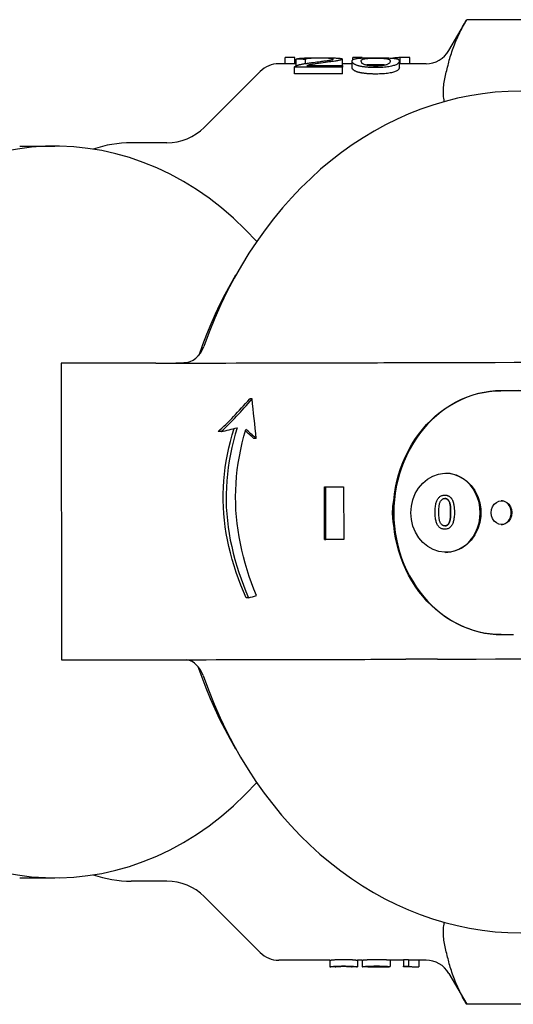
# Model space of a CAD drawing. Header units: millimetres. Extents: x 213 to 547, y 65 to 502.
# Tile 13 of 21: x 312 to 349, y 428 to 502. Entities that reach past the tile are written whole.
import ezdxf

# ---------------------------------------------------------------- set-up
doc = ezdxf.new("R2010")
doc.units = ezdxf.units.MM
doc.layers.add('Detail', color=2, linetype='Continuous')

msp = doc.modelspace()

# ---------------------------------------------------------------- linework, layer by layer
at = {"layer": 'Detail'}
for p, q in [((344.066, 500.056), (345.418, 502.398)), ((357.847, 502.398), (345.418, 502.398)), ((332.495, 499.056), (331.174, 499.056)), ((332.392, 499.524), (331.663, 499.524)), ((331.663, 499.056), (331.663, 499.524)), ((332.392, 499.056), (332.392, 499.524)), ((332.495, 499.353), (332.392, 499.353)), ((332.495, 498.905), (332.495, 499.397)), ((333.191, 499.075), (333.191, 499.39)), ((333.308, 498.918), (336.004, 498.918)), ((335.995, 498.918), (335.995, 499.403)), ((336.729, 499.056), (335.995, 499.056)), ((336.004, 498.918), (336.004, 498.786)), ((336.729, 498.76), (336.729, 499.256)), ((337.482, 499.524), (336.786, 499.524)), ((336.786, 499.367), (336.786, 499.524)), ((337.482, 499.494), (337.482, 499.524)), ((340.313, 498.76), (340.313, 499.256)), ((342.334, 499.056), (340.313, 499.056)), ((341.12, 499.524), (340.374, 499.524)), ((340.374, 499.056), (340.374, 499.524)), ((341.12, 499.056), (341.12, 499.524)), ((325.517, 494.227), (329.759, 498.47)), ((332.369, 498.306), (332.369, 498.795)), ((336.004, 498.786), (332.369, 498.786)), ((332.369, 498.297), (332.369, 498.786)), ((336.004, 498.297), (332.369, 498.297)), ((336.004, 498.297), (336.004, 498.786)), ((322.688, 493.056), (319.988, 493.056)), ((311.525, 492.806), (314.191, 492.806)), ((314.657, 476.352), (323.358, 476.382)), ((314.657, 476.352), (314.7, 453.852)), ((321.844, 476.352), (314.657, 476.352)), ((323.358, 476.382), (323.98, 476.384)), ((329.148, 473.631), (328.965, 473.631)), ((326.8, 471.15), (326.563, 471.15)), ((329.46, 470.642), (329.281, 470.642)), ((334.634, 462.972), (334.626, 466.972)), ((334.626, 466.972), (334.732, 466.972)), ((334.732, 466.972), (336.09, 466.976)), ((334.74, 462.972), (334.732, 466.972)), ((335.982, 466.976), (336.09, 466.976)), ((336.09, 466.976), (336.097, 462.976)), ((343.753, 466.339), (343.753, 466.339)), ((343.757, 463.747), (343.758, 463.747)), ((334.634, 462.972), (334.74, 462.972)), ((336.097, 462.976), (334.74, 462.972)), ((328.873, 458.553), (328.685, 458.553)), ((314.7, 453.852), (321.886, 453.852)), ((311.525, 437.306), (314.191, 437.306)), ((322.688, 437.056), (319.988, 437.056)), ((325.517, 435.884), (329.759, 431.642)), ((335.048, 431.056), (331.174, 431.056)), ((335.048, 431.056), (335.048, 430.556)), ((337.133, 431.056), (337.133, 430.556)), ((337.499, 431.056), (337.133, 431.056)), ((337.499, 431.061), (337.499, 430.561)), ((339.618, 431.068), (339.618, 430.569)), ((340.624, 431.056), (339.618, 431.056)), ((340.624, 431.113), (341.017, 431.113)), ((340.624, 431.113), (340.624, 430.614)), ((341.017, 431.113), (341.017, 430.614)), ((342.334, 431.056), (341.017, 431.056)), ((341.801, 431.056), (341.801, 430.561)), ((335.45, 430.556), (335.048, 430.556)), ((337.133, 430.556), (336.73, 430.556)), ((338.1, 430.556), (337.604, 430.556)), ((339.535, 430.556), (339.087, 430.556)), ((339.179, 430.572), (339.179, 430.556)), ((339.618, 430.569), (339.206, 430.567)), ((339.548, 430.568), (339.548, 430.556)), ((340.624, 430.556), (340.624, 430.614)), ((340.624, 430.614), (341.017, 430.614)), ((341.017, 430.556), (340.624, 430.556)), ((341.017, 430.614), (341.017, 430.556)), ((344.066, 430.056), (345.418, 427.713)), ((357.847, 427.713), (345.418, 427.713))]:
    msp.add_line(p, q, dxfattribs=at)
at = {"layer": 'Detail', "flags": 128}
for points in [[(344.066, 499.186), (344.1, 499.316), (344.136, 499.447), (344.174, 499.578), (344.213, 499.709), (344.255, 499.84), (344.299, 499.971), (344.344, 500.103), (344.392, 500.235), (344.441, 500.367), (344.492, 500.5), (344.546, 500.633), (344.601, 500.766), (344.658, 500.899), (344.717, 501.033), (344.778, 501.168), (344.841, 501.303), (344.906, 501.438), (344.973, 501.574), (345.042, 501.71), (345.113, 501.846), (345.187, 501.984), (345.262, 502.121), (345.339, 502.26), (345.418, 502.398)], [(332.449, 498.883), (332.473, 498.895), (332.5, 498.907), (332.529, 498.919), (332.56, 498.931), (332.593, 498.943), (332.629, 498.954), (332.667, 498.966), (332.708, 498.977), (332.751, 498.988), (332.796, 498.999), (332.843, 499.01), (332.893, 499.021), (332.946, 499.031), (333.003, 499.042), (333.063, 499.053), (333.128, 499.065), (333.196, 499.076), (333.267, 499.087), (333.343, 499.099), (333.422, 499.111), (333.506, 499.123), (333.593, 499.135), (333.683, 499.147), (333.778, 499.159)], [(332.495, 499.397), (332.51, 499.409), (332.53, 499.42), (332.555, 499.43), (332.586, 499.44), (332.623, 499.448), (332.665, 499.456), (332.712, 499.464), (332.765, 499.47), (332.824, 499.476), (332.887, 499.482), (332.957, 499.487), (333.032, 499.491), (333.111, 499.495), (333.196, 499.499), (333.284, 499.502), (333.377, 499.504), (333.475, 499.507), (333.577, 499.509), (333.683, 499.51), (333.794, 499.512), (333.909, 499.513), (334.028, 499.513), (334.152, 499.514), (334.281, 499.514)], [(333.191, 499.39), (333.162, 499.39), (333.133, 499.39), (333.104, 499.391), (333.075, 499.391), (333.046, 499.391), (333.017, 499.392), (332.988, 499.392), (332.959, 499.392), (332.93, 499.393), (332.901, 499.393), (332.872, 499.393), (332.843, 499.393), (332.814, 499.394), (332.785, 499.394), (332.756, 499.394), (332.727, 499.395), (332.698, 499.395), (332.669, 499.395), (332.64, 499.395), (332.611, 499.396), (332.582, 499.396), (332.553, 499.396), (332.524, 499.397), (332.495, 499.397)], [(334.264, 499.481), (334.184, 499.481), (334.107, 499.481), (334.033, 499.48), (333.962, 499.479), (333.893, 499.478), (333.827, 499.476), (333.763, 499.475), (333.702, 499.472), (333.644, 499.47), (333.589, 499.467), (333.536, 499.464), (333.486, 499.461), (333.44, 499.457), (333.397, 499.453), (333.359, 499.448), (333.324, 499.443), (333.294, 499.438), (333.267, 499.432), (333.244, 499.426), (333.226, 499.42), (333.211, 499.413), (333.2, 499.406), (333.194, 499.398), (333.191, 499.39)], [(334.373, 499.107), (334.275, 499.093), (334.183, 499.08), (334.096, 499.068), (334.016, 499.056), (333.942, 499.045), (333.874, 499.035), (333.812, 499.025), (333.756, 499.016), (333.707, 499.008), (333.663, 499), (333.625, 498.993), (333.593, 498.987), (333.565, 498.982), (333.538, 498.976), (333.511, 498.97), (333.485, 498.965), (333.46, 498.959), (333.436, 498.953), (333.413, 498.948), (333.39, 498.942), (333.369, 498.936), (333.348, 498.93), (333.328, 498.924), (333.308, 498.918)], [(333.778, 499.159), (333.923, 499.177), (334.059, 499.194), (334.188, 499.211), (334.309, 499.226), (334.421, 499.24), (334.526, 499.254), (334.623, 499.266), (334.711, 499.278), (334.792, 499.289), (334.864, 499.299), (334.929, 499.309), (334.985, 499.318), (335.035, 499.326), (335.081, 499.334), (335.123, 499.342), (335.16, 499.35), (335.193, 499.357), (335.221, 499.365), (335.245, 499.372), (335.265, 499.379), (335.28, 499.385), (335.291, 499.392), (335.297, 499.398), (335.3, 499.405)], [(335.3, 499.405), (335.298, 499.411), (335.292, 499.417), (335.282, 499.422), (335.268, 499.428), (335.25, 499.433), (335.228, 499.438), (335.202, 499.442), (335.172, 499.447), (335.138, 499.451), (335.1, 499.455), (335.058, 499.458), (335.012, 499.462), (334.963, 499.465), (334.912, 499.468), (334.858, 499.471), (334.802, 499.473), (334.743, 499.475), (334.682, 499.477), (334.618, 499.478), (334.552, 499.479), (334.484, 499.48), (334.413, 499.481), (334.34, 499.481), (334.264, 499.481)], [(334.281, 499.514), (334.411, 499.514), (334.536, 499.513), (334.656, 499.513), (334.772, 499.511), (334.884, 499.51), (334.99, 499.508), (335.093, 499.506), (335.19, 499.504), (335.283, 499.501), (335.371, 499.497), (335.455, 499.493), (335.534, 499.489), (335.608, 499.484), (335.675, 499.479), (335.736, 499.474), (335.79, 499.468), (335.839, 499.461), (335.88, 499.455), (335.915, 499.447), (335.944, 499.44), (335.967, 499.431), (335.983, 499.422), (335.992, 499.413), (335.995, 499.403)], [(335.995, 499.403), (335.993, 499.395), (335.987, 499.387), (335.977, 499.378), (335.962, 499.37), (335.943, 499.361), (335.92, 499.353), (335.893, 499.344), (335.861, 499.335), (335.825, 499.325), (335.783, 499.316), (335.735, 499.306), (335.682, 499.296), (335.623, 499.285), (335.559, 499.274), (335.489, 499.263), (335.413, 499.251), (335.328, 499.239), (335.23, 499.225), (335.119, 499.209), (334.996, 499.192), (334.859, 499.174), (334.71, 499.153), (334.548, 499.131), (334.373, 499.107)], [(336.729, 499.256), (336.732, 499.287), (336.742, 499.315), (336.757, 499.34), (336.779, 499.362), (336.808, 499.382), (336.842, 499.4), (336.883, 499.416), (336.93, 499.429), (336.984, 499.442), (337.043, 499.452), (337.108, 499.462), (337.18, 499.471), (337.257, 499.479), (337.341, 499.485), (337.43, 499.491), (337.526, 499.496), (337.627, 499.501), (337.736, 499.504), (337.851, 499.507), (337.972, 499.51), (338.1, 499.512), (338.235, 499.513), (338.376, 499.514), (338.523, 499.514)], [(337.274, 498.883), (337.23, 498.895), (337.187, 498.907), (337.146, 498.92), (337.107, 498.933), (337.071, 498.947), (337.036, 498.961), (337.002, 498.975), (336.971, 498.99), (336.942, 499.005), (336.914, 499.02), (336.889, 499.036), (336.865, 499.052), (336.844, 499.068), (336.824, 499.085), (336.806, 499.101), (336.79, 499.118), (336.775, 499.135), (336.763, 499.152), (336.753, 499.17), (336.744, 499.187), (336.738, 499.204), (336.733, 499.222), (336.73, 499.239), (336.729, 499.256)], [(337.425, 499.256), (337.426, 499.271), (337.427, 499.285), (337.43, 499.298), (337.435, 499.31), (337.44, 499.322), (337.447, 499.334), (337.455, 499.344), (337.464, 499.354), (337.474, 499.364), (337.485, 499.373), (337.498, 499.381), (337.512, 499.389), (337.527, 499.397), (337.543, 499.404), (337.561, 499.41), (337.58, 499.416), (337.599, 499.422), (337.621, 499.428), (337.643, 499.433), (337.667, 499.437), (337.691, 499.442), (337.717, 499.446), (337.744, 499.449), (337.773, 499.453)], [(338.523, 498.881), (338.447, 498.882), (338.372, 498.883), (338.3, 498.886), (338.23, 498.891), (338.161, 498.896), (338.095, 498.903), (338.031, 498.911), (337.969, 498.92), (337.909, 498.93), (337.851, 498.941), (337.795, 498.954), (337.741, 498.967), (337.691, 498.982), (337.645, 498.999), (337.603, 499.018), (337.566, 499.039), (337.533, 499.062), (337.504, 499.086), (337.48, 499.112), (337.46, 499.139), (337.445, 499.167), (337.434, 499.196), (337.427, 499.226), (337.425, 499.256)], [(337.773, 499.453), (337.796, 499.455), (337.82, 499.458), (337.845, 499.46), (337.87, 499.462), (337.896, 499.464), (337.923, 499.466), (337.95, 499.468), (337.978, 499.469), (338.007, 499.471), (338.036, 499.472), (338.066, 499.474), (338.097, 499.475), (338.128, 499.476), (338.16, 499.477), (338.192, 499.478), (338.226, 499.478), (338.259, 499.479), (338.294, 499.48), (338.329, 499.48), (338.365, 499.481), (338.401, 499.481), (338.439, 499.481), (338.476, 499.481), (338.515, 499.481)], [(338.515, 498.982), (338.477, 498.982), (338.44, 498.982), (338.404, 498.982), (338.369, 498.982), (338.334, 498.981), (338.299, 498.981), (338.265, 498.98), (338.232, 498.98), (338.2, 498.979), (338.168, 498.978), (338.137, 498.977), (338.106, 498.976), (338.076, 498.975), (338.046, 498.974), (338.018, 498.973), (337.99, 498.971), (337.962, 498.97), (337.935, 498.968), (337.909, 498.966), (337.883, 498.964), (337.858, 498.962), (337.834, 498.96), (337.81, 498.958), (337.787, 498.956)], [(338.515, 499.481), (338.592, 499.481), (338.667, 499.481), (338.74, 499.48), (338.811, 499.478), (338.88, 499.476), (338.946, 499.474), (339.011, 499.471), (339.073, 499.468), (339.133, 499.464), (339.191, 499.459), (339.247, 499.454), (339.301, 499.449), (339.351, 499.442), (339.398, 499.434), (339.439, 499.425), (339.477, 499.414), (339.51, 499.402), (339.538, 499.388), (339.562, 499.372), (339.582, 499.354), (339.598, 499.333), (339.609, 499.31), (339.615, 499.285), (339.617, 499.256)], [(339.252, 498.955), (339.227, 498.958), (339.201, 498.96), (339.174, 498.962), (339.147, 498.964), (339.12, 498.966), (339.092, 498.968), (339.064, 498.969), (339.035, 498.971), (339.006, 498.972), (338.977, 498.974), (338.947, 498.975), (338.916, 498.976), (338.885, 498.977), (338.854, 498.978), (338.822, 498.979), (338.79, 498.98), (338.757, 498.98), (338.724, 498.981), (338.69, 498.981), (338.656, 498.982), (338.621, 498.982), (338.586, 498.982), (338.551, 498.982), (338.515, 498.982)], [(338.523, 499.514), (338.667, 499.514), (338.805, 499.513), (338.937, 499.512), (339.064, 499.51), (339.184, 499.508), (339.299, 499.505), (339.407, 499.501), (339.509, 499.497), (339.604, 499.492), (339.693, 499.486), (339.775, 499.48), (339.85, 499.472), (339.919, 499.464), (339.984, 499.454), (340.043, 499.444), (340.097, 499.432), (340.146, 499.419), (340.19, 499.405), (340.227, 499.388), (340.258, 499.369), (340.282, 499.346), (340.3, 499.32), (340.31, 499.29), (340.313, 499.256)], [(339.617, 499.256), (339.615, 499.226), (339.609, 499.197), (339.598, 499.168), (339.582, 499.14), (339.562, 499.113), (339.538, 499.087), (339.51, 499.063), (339.477, 499.04), (339.439, 499.019), (339.398, 499), (339.351, 498.983), (339.301, 498.968), (339.247, 498.954), (339.191, 498.942), (339.134, 498.93), (339.074, 498.92), (339.012, 498.911), (338.948, 498.903), (338.882, 498.896), (338.815, 498.891), (338.745, 498.887), (338.673, 498.883), (338.599, 498.882), (338.523, 498.881)], [(340.313, 499.256), (340.31, 499.224), (340.301, 499.191), (340.285, 499.159), (340.263, 499.128), (340.235, 499.097), (340.201, 499.067), (340.161, 499.039), (340.114, 499.011), (340.061, 498.985), (340.002, 498.96), (339.937, 498.936), (339.866, 498.913), (339.788, 498.891), (339.705, 498.87), (339.615, 498.852), (339.519, 498.834), (339.417, 498.818), (339.308, 498.805), (339.193, 498.793), (339.072, 498.783), (338.944, 498.776), (338.81, 498.77), (338.67, 498.767), (338.523, 498.766)], [(340.374, 499.524), (340.35, 499.523), (340.327, 499.521), (340.303, 499.519), (340.28, 499.518), (340.256, 499.516), (340.232, 499.514), (340.209, 499.513), (340.185, 499.511), (340.161, 499.509), (340.138, 499.507), (340.114, 499.505), (340.09, 499.503), (340.067, 499.501), (340.043, 499.499), (340.02, 499.497), (339.996, 499.495), (339.972, 499.493), (339.949, 499.491), (339.925, 499.488), (339.901, 499.486), (339.878, 499.484), (339.854, 499.481), (339.831, 499.479), (339.807, 499.477)], [(343.718, 496.182), (343.7, 496.308), (343.685, 496.434), (343.673, 496.558), (343.664, 496.68), (343.659, 496.801), (343.657, 496.92), (343.658, 497.039), (343.663, 497.159), (343.672, 497.282), (343.683, 497.406), (343.698, 497.531), (343.715, 497.657), (343.736, 497.784), (343.758, 497.912), (343.784, 498.041), (343.811, 498.17), (343.84, 498.298), (343.871, 498.427), (343.903, 498.555), (343.936, 498.683), (343.969, 498.81), (344.002, 498.937), (344.034, 499.062), (344.066, 499.186)], [(332.369, 498.786), (332.369, 498.79), (332.369, 498.794), (332.369, 498.799), (332.369, 498.803), (332.37, 498.807), (332.371, 498.811), (332.373, 498.815), (332.374, 498.82), (332.377, 498.824), (332.379, 498.828), (332.382, 498.832), (332.385, 498.836), (332.388, 498.84), (332.392, 498.844), (332.396, 498.848), (332.401, 498.852), (332.406, 498.856), (332.411, 498.86), (332.416, 498.864), (332.422, 498.867), (332.428, 498.871), (332.435, 498.875), (332.442, 498.879), (332.449, 498.883)], [(332.369, 498.297), (332.369, 498.297), (332.369, 498.298), (332.369, 498.298), (332.369, 498.298), (332.369, 498.299), (332.369, 498.299), (332.369, 498.299), (332.369, 498.3), (332.369, 498.3), (332.369, 498.301), (332.369, 498.301), (332.369, 498.301), (332.369, 498.302), (332.369, 498.302), (332.369, 498.302), (332.369, 498.303), (332.369, 498.303), (332.369, 498.304), (332.369, 498.304), (332.369, 498.304), (332.369, 498.305), (332.369, 498.305), (332.369, 498.305), (332.369, 498.306)], [(337.274, 498.393), (337.23, 498.405), (337.187, 498.417), (337.146, 498.429), (337.107, 498.442), (337.071, 498.456), (337.036, 498.469), (337.002, 498.483), (336.971, 498.498), (336.942, 498.513), (336.914, 498.528), (336.889, 498.543), (336.865, 498.559), (336.844, 498.575), (336.824, 498.591), (336.806, 498.608), (336.79, 498.625), (336.775, 498.641), (336.763, 498.658), (336.753, 498.675), (336.744, 498.692), (336.738, 498.709), (336.733, 498.726), (336.73, 498.743), (336.729, 498.76)], [(338.523, 498.766), (338.457, 498.766), (338.393, 498.767), (338.329, 498.768), (338.267, 498.769), (338.206, 498.771), (338.146, 498.774), (338.088, 498.776), (338.03, 498.779), (337.974, 498.783), (337.919, 498.787), (337.865, 498.791), (337.813, 498.796), (337.761, 498.801), (337.711, 498.807), (337.662, 498.813), (337.614, 498.819), (337.567, 498.826), (337.522, 498.833), (337.478, 498.841), (337.434, 498.849), (337.393, 498.857), (337.352, 498.865), (337.312, 498.874), (337.274, 498.883)], [(338.523, 498.277), (338.457, 498.278), (338.393, 498.278), (338.329, 498.279), (338.267, 498.281), (338.206, 498.283), (338.146, 498.285), (338.088, 498.288), (338.03, 498.291), (337.974, 498.294), (337.919, 498.298), (337.865, 498.302), (337.813, 498.307), (337.761, 498.312), (337.711, 498.318), (337.662, 498.324), (337.614, 498.33), (337.567, 498.337), (337.522, 498.344), (337.478, 498.351), (337.434, 498.359), (337.393, 498.367), (337.352, 498.375), (337.312, 498.384), (337.274, 498.393)], [(340.313, 498.76), (340.31, 498.729), (340.301, 498.697), (340.285, 498.665), (340.263, 498.634), (340.235, 498.604), (340.201, 498.575), (340.161, 498.546), (340.114, 498.519), (340.061, 498.493), (340.002, 498.468), (339.937, 498.445), (339.866, 498.422), (339.788, 498.4), (339.705, 498.38), (339.615, 498.362), (339.519, 498.345), (339.417, 498.329), (339.308, 498.316), (339.193, 498.304), (339.072, 498.294), (338.944, 498.287), (338.81, 498.282), (338.67, 498.278), (338.523, 498.277)], [(325.122, 476.955), (325.408, 477.753), (325.713, 478.541), (326.037, 479.32), (326.378, 480.087), (326.738, 480.843), (327.115, 481.586), (327.509, 482.317), (327.921, 483.035)], [(340.946, 476.389), (340.997, 476.389), (341.048, 476.389), (341.099, 476.389), (341.151, 476.39), (341.204, 476.39), (341.258, 476.391), (341.312, 476.392), (341.368, 476.392), (341.424, 476.393), (341.482, 476.393), (341.542, 476.394), (341.602, 476.395), (341.665, 476.395), (341.729, 476.396), (341.794, 476.396), (341.862, 476.396), (341.932, 476.397), (342, 476.397), (342.066, 476.397), (342.131, 476.396), (342.194, 476.396), (342.255, 476.396), (342.315, 476.396), (342.374, 476.395)], [(342.373, 476.394), (342.405, 476.393), (342.438, 476.393), (342.47, 476.393), (342.503, 476.393), (342.535, 476.393), (342.567, 476.393), (342.6, 476.393), (342.632, 476.392), (342.664, 476.392), (342.697, 476.392), (342.729, 476.392), (342.762, 476.392), (342.794, 476.392), (342.827, 476.392), (342.859, 476.392), (342.892, 476.392), (342.924, 476.392), (342.957, 476.392), (342.989, 476.392), (343.022, 476.392), (343.054, 476.392), (343.087, 476.392), (343.119, 476.392), (343.152, 476.392)], [(339.887, 465.913), (339.944, 466.413), (340.024, 466.909), (340.129, 467.398), (340.257, 467.881), (340.408, 468.356), (340.582, 468.82), (340.778, 469.273), (340.996, 469.713), (341.235, 470.14), (341.494, 470.551), (341.772, 470.946), (342.068, 471.323), (342.382, 471.682), (342.713, 472.02), (343.059, 472.338), (343.42, 472.634), (343.794, 472.908), (344.18, 473.158), (344.577, 473.384), (344.984, 473.585), (345.4, 473.761), (345.823, 473.91), (346.251, 474.034), (346.685, 474.13), (347.122, 474.2), (347.561, 474.242), (348, 474.257)], [(348.049, 474.257), (347.612, 474.242), (347.175, 474.2), (346.74, 474.132), (346.309, 474.036), (345.882, 473.914), (345.461, 473.766), (345.047, 473.592), (344.642, 473.393), (344.246, 473.169), (343.861, 472.922), (343.488, 472.651), (343.129, 472.358), (342.783, 472.043), (342.453, 471.708), (342.139, 471.353), (341.842, 470.979), (341.564, 470.588), (341.304, 470.18), (341.065, 469.758), (340.846, 469.321), (340.648, 468.872), (340.473, 468.411), (340.319, 467.94), (340.189, 467.461), (340.082, 466.975), (339.998, 466.482), (339.939, 465.986), (339.903, 465.486), (339.892, 464.986), (339.905, 464.485), (339.943, 463.986), (340.004, 463.489), (340.089, 462.998), (340.198, 462.512), (340.33, 462.033), (340.486, 461.563), (340.663, 461.104), (340.862, 460.655), (341.083, 460.22), (341.324, 459.798), (341.585, 459.392), (341.865, 459.002), (342.163, 458.63), (342.478, 458.277), (342.81, 457.943), (343.156, 457.63), (343.517, 457.339), (343.891, 457.07), (344.277, 456.824), (344.674, 456.603), (345.08, 456.406), (345.494, 456.234), (345.916, 456.088), (346.343, 455.969), (346.775, 455.875), (347.21, 455.809), (347.647, 455.769), (348.084, 455.757)], [(349.37, 474.26), (348.931, 474.259), (348.49, 474.258), (348.049, 474.257)], [(328.685, 458.553), (328.483, 459.03), (328.291, 459.509), (328.11, 459.992), (327.94, 460.477), (327.781, 460.965), (327.635, 461.454), (327.502, 461.946), (327.382, 462.44), (327.276, 462.936), (327.185, 463.432), (327.108, 463.93), (327.045, 464.429), (326.998, 464.929), (326.967, 465.428), (326.952, 465.928), (326.952, 466.428), (326.969, 466.928), (327.002, 467.428), (327.05, 467.927), (327.113, 468.426), (327.191, 468.924), (327.284, 469.421), (327.391, 469.917), (327.512, 470.41), (327.646, 470.902), (327.792, 471.392)], [(328.014, 471.449), (327.867, 470.95), (327.732, 470.448), (327.611, 469.946), (327.504, 469.442), (327.412, 468.937), (327.335, 468.432), (327.273, 467.927), (327.225, 467.423), (327.194, 466.919), (327.178, 466.417), (327.177, 465.916), (327.193, 465.415), (327.224, 464.915), (327.27, 464.415), (327.331, 463.917), (327.406, 463.419), (327.496, 462.923), (327.599, 462.429), (327.716, 461.936), (327.846, 461.445), (327.989, 460.956), (328.144, 460.47), (328.31, 459.987), (328.487, 459.506), (328.675, 459.028), (328.873, 458.553)], [(329.473, 458.71), (329.281, 459.195), (329.099, 459.683), (328.928, 460.174), (328.768, 460.667), (328.621, 461.164), (328.486, 461.662), (328.364, 462.163), (328.256, 462.665), (328.161, 463.169), (328.081, 463.674), (328.015, 464.181), (327.963, 464.687), (327.926, 465.194), (327.904, 465.701), (327.898, 466.208), (327.907, 466.716), (327.932, 467.226), (327.972, 467.738), (328.027, 468.251), (328.097, 468.764), (328.182, 469.277), (328.282, 469.79), (328.396, 470.302), (328.524, 470.813), (328.666, 471.322)], [(341.186, 464.989), (341.224, 465.496), (341.337, 465.989), (341.523, 466.453), (341.775, 466.875), (342.088, 467.244), (342.45, 467.547), (342.853, 467.777), (343.284, 467.927), (343.73, 467.993), (344.179, 467.972), (344.618, 467.867), (345.035, 467.678), (345.417, 467.413), (345.754, 467.077), (346.036, 466.683), (346.254, 466.239), (346.405, 465.76), (346.481, 465.259), (346.482, 464.749), (346.408, 464.248), (346.26, 463.767), (346.043, 463.323), (345.763, 462.926), (345.428, 462.589), (345.047, 462.321), (344.631, 462.13), (344.193, 462.021), (343.743, 461.998), (343.297, 462.061), (342.865, 462.209), (342.462, 462.436), (342.098, 462.737), (341.783, 463.104), (341.528, 463.526), (341.341, 463.99), (341.226, 464.482), (341.186, 464.989)], [(343.823, 461.996), (344.167, 462.025), (344.504, 462.103), (344.829, 462.231), (345.137, 462.406), (345.422, 462.624), (345.679, 462.883), (345.904, 463.177), (346.093, 463.502), (346.244, 463.852), (346.354, 464.222), (346.421, 464.605), (346.443, 464.994), (346.421, 465.384), (346.355, 465.767), (346.246, 466.136), (346.095, 466.487), (345.906, 466.812), (345.681, 467.107), (345.424, 467.366), (345.14, 467.584), (344.833, 467.759), (344.508, 467.887), (344.171, 467.967), (343.827, 467.996)], [(343.024, 465.042), (343.025, 465.151), (343.028, 465.255), (343.035, 465.353), (343.043, 465.446), (343.055, 465.534), (343.068, 465.616), (343.085, 465.693), (343.104, 465.764), (343.125, 465.831), (343.149, 465.894), (343.176, 465.953), (343.205, 466.008), (343.236, 466.059), (343.27, 466.106), (343.307, 466.15), (343.346, 466.189), (343.388, 466.224), (343.432, 466.254), (343.479, 466.28), (343.529, 466.301), (343.581, 466.318), (343.635, 466.329), (343.693, 466.337), (343.753, 466.339)], [(343.024, 465.042), (343.025, 465.151), (343.028, 465.255), (343.034, 465.353), (343.043, 465.446), (343.054, 465.534), (343.068, 465.616), (343.085, 465.693), (343.104, 465.764), (343.125, 465.831), (343.149, 465.894), (343.176, 465.953), (343.205, 466.008), (343.236, 466.059), (343.27, 466.106), (343.307, 466.15), (343.346, 466.189), (343.388, 466.224), (343.432, 466.254), (343.479, 466.28), (343.529, 466.301), (343.581, 466.318), (343.635, 466.329), (343.693, 466.337), (343.753, 466.339)], [(343.308, 465.043), (343.309, 465.144), (343.311, 465.24), (343.316, 465.329), (343.322, 465.413), (343.33, 465.491), (343.34, 465.564), (343.351, 465.63), (343.364, 465.691), (343.38, 465.746), (343.397, 465.795), (343.415, 465.838), (343.436, 465.876), (343.458, 465.909), (343.481, 465.939), (343.504, 465.966), (343.528, 465.991), (343.554, 466.013), (343.58, 466.031), (343.607, 466.047), (343.634, 466.06), (343.663, 466.07), (343.692, 466.078), (343.722, 466.082), (343.753, 466.084)], [(343.753, 466.339), (343.779, 466.339), (343.806, 466.337), (343.832, 466.335), (343.857, 466.332), (343.882, 466.328), (343.906, 466.323), (343.93, 466.317), (343.954, 466.311), (343.977, 466.303), (343.999, 466.294), (344.021, 466.285), (344.043, 466.274), (344.064, 466.263), (344.084, 466.251), (344.104, 466.238), (344.124, 466.224), (344.143, 466.209), (344.161, 466.193), (344.18, 466.176), (344.197, 466.159), (344.214, 466.14), (344.231, 466.121), (344.247, 466.1), (344.263, 466.079)], [(344.203, 465.045), (344.202, 465.147), (344.199, 465.242), (344.194, 465.332), (344.188, 465.416), (344.18, 465.495), (344.17, 465.567), (344.158, 465.633), (344.144, 465.694), (344.129, 465.749), (344.112, 465.798), (344.093, 465.841), (344.072, 465.878), (344.05, 465.911), (344.028, 465.941), (344.004, 465.968), (343.979, 465.992), (343.954, 466.014), (343.928, 466.032), (343.901, 466.048), (343.873, 466.061), (343.844, 466.071), (343.815, 466.078), (343.784, 466.082), (343.753, 466.084)], [(343.753, 466.084), (343.784, 466.082), (343.815, 466.078), (343.844, 466.071), (343.873, 466.061), (343.901, 466.048), (343.928, 466.032), (343.954, 466.014), (343.979, 465.992), (344.004, 465.968), (344.028, 465.941), (344.05, 465.911), (344.072, 465.878), (344.093, 465.841), (344.112, 465.798), (344.129, 465.749), (344.145, 465.694), (344.158, 465.633), (344.17, 465.567), (344.18, 465.495), (344.188, 465.416), (344.195, 465.332), (344.199, 465.242), (344.202, 465.147), (344.203, 465.045)], [(344.263, 466.079), (344.281, 466.052), (344.298, 466.023), (344.315, 465.993), (344.331, 465.962), (344.346, 465.929), (344.36, 465.895), (344.374, 465.859), (344.387, 465.823), (344.399, 465.784), (344.41, 465.745), (344.42, 465.704), (344.43, 465.661), (344.439, 465.618), (344.447, 465.572), (344.455, 465.526), (344.461, 465.478), (344.467, 465.429), (344.472, 465.378), (344.477, 465.326), (344.48, 465.273), (344.483, 465.218), (344.485, 465.162), (344.486, 465.105), (344.487, 465.046)], [(339.891, 464.058), (339.877, 464.135), (339.864, 464.211), (339.853, 464.288), (339.842, 464.365), (339.833, 464.442), (339.825, 464.519), (339.818, 464.597), (339.813, 464.674), (339.808, 464.752), (339.805, 464.83), (339.803, 464.908), (339.803, 464.986), (339.803, 465.063), (339.805, 465.141), (339.808, 465.219), (339.812, 465.297), (339.817, 465.374), (339.823, 465.452), (339.831, 465.529), (339.84, 465.606), (339.85, 465.684), (339.861, 465.76), (339.874, 465.837), (339.887, 465.913)], [(339.887, 465.913), (339.881, 465.836), (339.875, 465.759), (339.869, 465.682), (339.865, 465.605), (339.86, 465.527), (339.857, 465.45), (339.854, 465.373), (339.851, 465.295), (339.849, 465.218), (339.848, 465.141), (339.847, 465.063), (339.847, 464.986), (339.848, 464.908), (339.849, 464.831), (339.85, 464.753), (339.853, 464.676), (339.855, 464.599), (339.859, 464.521), (339.863, 464.444), (339.867, 464.367), (339.872, 464.29), (339.878, 464.212), (339.884, 464.135), (339.891, 464.058)], [(347.28, 465.005), (347.306, 465.238), (347.385, 465.455), (347.509, 465.642), (347.672, 465.785), (347.862, 465.876), (348.065, 465.907), (348.268, 465.877), (348.458, 465.787), (348.621, 465.645), (348.746, 465.459), (348.825, 465.242), (348.852, 465.009), (348.826, 464.776), (348.748, 464.559), (348.624, 464.372), (348.461, 464.229), (348.272, 464.138), (348.069, 464.107), (347.866, 464.137), (347.676, 464.226), (347.512, 464.368), (347.386, 464.555), (347.307, 464.772), (347.28, 465.005)], [(348.042, 464.107), (348.142, 464.118), (348.24, 464.144), (348.335, 464.184), (348.424, 464.237), (348.507, 464.303), (348.581, 464.38), (348.646, 464.468), (348.701, 464.565), (348.745, 464.669), (348.777, 464.778), (348.796, 464.891), (348.803, 465.007), (348.796, 465.122), (348.777, 465.235), (348.745, 465.344), (348.702, 465.448), (348.647, 465.545), (348.582, 465.633), (348.507, 465.711), (348.425, 465.777), (348.336, 465.83), (348.241, 465.87), (348.143, 465.895), (348.043, 465.906)], [(343.758, 463.747), (343.699, 463.749), (343.642, 463.756), (343.588, 463.767), (343.537, 463.783), (343.488, 463.803), (343.441, 463.828), (343.396, 463.858), (343.355, 463.891), (343.316, 463.928), (343.279, 463.97), (343.246, 464.015), (343.215, 464.065), (343.186, 464.118), (343.16, 464.175), (343.136, 464.236), (343.114, 464.301), (343.093, 464.37), (343.075, 464.442), (343.06, 464.52), (343.047, 464.608), (343.037, 464.703), (343.03, 464.808), (343.025, 464.92), (343.024, 465.042)], [(343.757, 463.747), (343.699, 463.749), (343.642, 463.756), (343.588, 463.767), (343.537, 463.783), (343.488, 463.803), (343.441, 463.828), (343.396, 463.858), (343.355, 463.891), (343.316, 463.928), (343.279, 463.97), (343.246, 464.015), (343.215, 464.065), (343.186, 464.118), (343.16, 464.175), (343.136, 464.236), (343.113, 464.301), (343.093, 464.37), (343.075, 464.442), (343.06, 464.52), (343.047, 464.608), (343.037, 464.703), (343.03, 464.808), (343.025, 464.92), (343.024, 465.042)], [(343.76, 464.004), (343.729, 464.006), (343.698, 464.01), (343.669, 464.017), (343.64, 464.027), (343.612, 464.04), (343.584, 464.055), (343.558, 464.074), (343.532, 464.095), (343.508, 464.12), (343.484, 464.147), (343.461, 464.177), (343.439, 464.21), (343.418, 464.247), (343.399, 464.29), (343.382, 464.339), (343.367, 464.394), (343.353, 464.454), (343.341, 464.521), (343.331, 464.593), (343.323, 464.671), (343.317, 464.755), (343.312, 464.845), (343.309, 464.941), (343.308, 465.043)], [(344.487, 465.046), (344.486, 464.936), (344.482, 464.831), (344.476, 464.732), (344.467, 464.639), (344.456, 464.551), (344.442, 464.468), (344.425, 464.391), (344.406, 464.32), (344.385, 464.253), (344.36, 464.19), (344.334, 464.131), (344.305, 464.076), (344.273, 464.025), (344.24, 463.978), (344.203, 463.935), (344.164, 463.896), (344.123, 463.861), (344.079, 463.831), (344.032, 463.805), (343.982, 463.784), (343.93, 463.768), (343.875, 463.756), (343.818, 463.749), (343.758, 463.747)], [(344.063, 464.187), (344.074, 464.207), (344.085, 464.229), (344.096, 464.251), (344.106, 464.276), (344.116, 464.301), (344.125, 464.328), (344.133, 464.356), (344.141, 464.386), (344.149, 464.417), (344.156, 464.449), (344.163, 464.483), (344.169, 464.518), (344.174, 464.554), (344.179, 464.592), (344.184, 464.631), (344.188, 464.672), (344.192, 464.714), (344.195, 464.757), (344.197, 464.802), (344.2, 464.848), (344.201, 464.895), (344.202, 464.944), (344.203, 464.994), (344.203, 465.045)], [(344.203, 465.045), (344.203, 464.994), (344.202, 464.944), (344.201, 464.895), (344.2, 464.848), (344.197, 464.802), (344.195, 464.757), (344.192, 464.714), (344.188, 464.672), (344.184, 464.631), (344.179, 464.592), (344.174, 464.554), (344.169, 464.518), (344.163, 464.483), (344.156, 464.449), (344.149, 464.417), (344.141, 464.386), (344.133, 464.356), (344.125, 464.328), (344.116, 464.301), (344.106, 464.276), (344.096, 464.251), (344.085, 464.229), (344.074, 464.207), (344.063, 464.187)], [(348.035, 455.757), (347.596, 455.769), (347.157, 455.809), (346.719, 455.877), (346.286, 455.971), (345.856, 456.092), (345.433, 456.24), (345.017, 456.413), (344.609, 456.612), (344.211, 456.836), (343.824, 457.084), (343.449, 457.356), (343.087, 457.65), (342.74, 457.966), (342.408, 458.303), (342.092, 458.66), (341.794, 459.035), (341.515, 459.429), (341.254, 459.839), (341.014, 460.264), (340.794, 460.703), (340.597, 461.155), (340.421, 461.619), (340.268, 462.092), (340.138, 462.574), (340.031, 463.064), (339.949, 463.559), (339.891, 464.058)], [(343.76, 464.004), (343.776, 464.005), (343.792, 464.006), (343.807, 464.007), (343.822, 464.01), (343.836, 464.012), (343.851, 464.016), (343.865, 464.02), (343.878, 464.025), (343.892, 464.03), (343.905, 464.036), (343.918, 464.043), (343.931, 464.05), (343.943, 464.058), (343.956, 464.067), (343.968, 464.076), (343.979, 464.086), (343.991, 464.096), (344.002, 464.107), (344.013, 464.119), (344.023, 464.131), (344.033, 464.144), (344.044, 464.158), (344.053, 464.172), (344.063, 464.187)], [(344.063, 464.187), (344.053, 464.172), (344.044, 464.158), (344.034, 464.144), (344.023, 464.131), (344.013, 464.119), (344.002, 464.107), (343.991, 464.096), (343.979, 464.086), (343.968, 464.076), (343.956, 464.067), (343.943, 464.058), (343.931, 464.05), (343.918, 464.043), (343.905, 464.036), (343.892, 464.03), (343.878, 464.025), (343.865, 464.02), (343.851, 464.016), (343.836, 464.012), (343.822, 464.01), (343.807, 464.007), (343.792, 464.006), (343.776, 464.005), (343.76, 464.004)], [(348.084, 455.757), (348.525, 455.758), (348.966, 455.759)], [(342.287, 453.888), (342.219, 453.887), (342.153, 453.886), (342.089, 453.885), (342.027, 453.885), (341.967, 453.884), (341.906, 453.884), (341.846, 453.884), (341.785, 453.884), (341.724, 453.884), (341.661, 453.884), (341.596, 453.884), (341.529, 453.884), (341.463, 453.885), (341.399, 453.885), (341.336, 453.885), (341.275, 453.886), (341.214, 453.886), (341.155, 453.887), (341.096, 453.887), (341.039, 453.888), (340.981, 453.888), (340.924, 453.888), (340.867, 453.888), (340.811, 453.888)], [(343.194, 453.896), (343.156, 453.896), (343.118, 453.896), (343.08, 453.896), (343.043, 453.896), (343.005, 453.896), (342.967, 453.895), (342.929, 453.895), (342.891, 453.895), (342.853, 453.895), (342.815, 453.894), (342.777, 453.894), (342.74, 453.894), (342.702, 453.894), (342.664, 453.893), (342.626, 453.893), (342.589, 453.893), (342.551, 453.892), (342.513, 453.892), (342.475, 453.892), (342.438, 453.891), (342.4, 453.891), (342.362, 453.89), (342.325, 453.89), (342.287, 453.889)], [(327.921, 447.077), (327.5, 447.812), (327.096, 448.561), (326.711, 449.323), (326.345, 450.098), (325.997, 450.885), (325.668, 451.683), (325.359, 452.492), (325.069, 453.311)], [(344.066, 430.926), (344.034, 431.05), (344.002, 431.175), (343.969, 431.301), (343.936, 431.428), (343.903, 431.556), (343.871, 431.685), (343.84, 431.813), (343.811, 431.942), (343.784, 432.071), (343.758, 432.199), (343.736, 432.327), (343.715, 432.455), (343.698, 432.581), (343.683, 432.706), (343.672, 432.83), (343.663, 432.952), (343.658, 433.073), (343.657, 433.192), (343.659, 433.31), (343.664, 433.431), (343.673, 433.554), (343.685, 433.678), (343.7, 433.803), (343.718, 433.93)], [(335.048, 431.056), (335.049, 431.056), (335.055, 431.058), (335.064, 431.059), (335.076, 431.062), (335.093, 431.065), (335.113, 431.068), (335.136, 431.071), (335.163, 431.075), (335.194, 431.079), (335.228, 431.082), (335.266, 431.086), (335.308, 431.09), (335.353, 431.094), (335.401, 431.097), (335.454, 431.101), (335.509, 431.104), (335.569, 431.107), (335.632, 431.109), (335.699, 431.112), (335.77, 431.114), (335.844, 431.115), (335.922, 431.116), (336.004, 431.117), (336.09, 431.117)], [(336.09, 431.117), (336.128, 431.117), (336.166, 431.117), (336.203, 431.117), (336.239, 431.116), (336.275, 431.116), (336.309, 431.116), (336.343, 431.115), (336.377, 431.114), (336.409, 431.114), (336.441, 431.113), (336.473, 431.112), (336.503, 431.111), (336.533, 431.11), (336.562, 431.109), (336.591, 431.108), (336.619, 431.107), (336.646, 431.105), (336.672, 431.104), (336.698, 431.103), (336.723, 431.101), (336.747, 431.1), (336.771, 431.098), (336.794, 431.097), (336.816, 431.095)], [(336.816, 431.095), (336.842, 431.093), (336.866, 431.091), (336.89, 431.089), (336.913, 431.087), (336.934, 431.084), (336.955, 431.082), (336.974, 431.08), (336.992, 431.078), (337.009, 431.076), (337.025, 431.074), (337.04, 431.072), (337.054, 431.07), (337.066, 431.068), (337.078, 431.066), (337.088, 431.064), (337.098, 431.063), (337.106, 431.061), (337.113, 431.06), (337.119, 431.059), (337.124, 431.058), (337.128, 431.057), (337.131, 431.056), (337.132, 431.056), (337.133, 431.056)], [(337.499, 431.061), (337.499, 431.062), (337.5, 431.063), (337.503, 431.064), (337.506, 431.065), (337.51, 431.066), (337.515, 431.067), (337.52, 431.068), (337.527, 431.069), (337.534, 431.071), (337.543, 431.072), (337.552, 431.073), (337.562, 431.074), (337.573, 431.076), (337.585, 431.077), (337.598, 431.078), (337.611, 431.08), (337.626, 431.081), (337.641, 431.083), (337.657, 431.084), (337.674, 431.086), (337.692, 431.087), (337.711, 431.088), (337.731, 431.09), (337.752, 431.091)], [(337.752, 431.091), (337.778, 431.093), (337.805, 431.095), (337.832, 431.097), (337.861, 431.099), (337.89, 431.1), (337.92, 431.102), (337.95, 431.103), (337.982, 431.105), (338.014, 431.106), (338.047, 431.108), (338.081, 431.109), (338.115, 431.11), (338.151, 431.111), (338.187, 431.112), (338.224, 431.113), (338.261, 431.114), (338.3, 431.115), (338.339, 431.115), (338.379, 431.116), (338.42, 431.116), (338.461, 431.117), (338.503, 431.117), (338.546, 431.117), (338.59, 431.117)], [(338.59, 431.117), (338.662, 431.117), (338.731, 431.117), (338.798, 431.116), (338.863, 431.115), (338.926, 431.114), (338.986, 431.113), (339.044, 431.111), (339.1, 431.109), (339.154, 431.107), (339.206, 431.105), (339.255, 431.103), (339.302, 431.1), (339.346, 431.098), (339.387, 431.095), (339.425, 431.092), (339.46, 431.089), (339.491, 431.087), (339.519, 431.084), (339.544, 431.081), (339.565, 431.078), (339.583, 431.076), (339.598, 431.073), (339.609, 431.071), (339.618, 431.068)], [(335.048, 430.556), (335.049, 430.556), (335.055, 430.558), (335.064, 430.559), (335.076, 430.562), (335.093, 430.565), (335.113, 430.568), (335.136, 430.572), (335.163, 430.575), (335.194, 430.579), (335.228, 430.583), (335.266, 430.587), (335.308, 430.59), (335.353, 430.594), (335.401, 430.598), (335.454, 430.601), (335.509, 430.605), (335.569, 430.608), (335.632, 430.61), (335.699, 430.613), (335.77, 430.614), (335.844, 430.616), (335.922, 430.617), (336.004, 430.618), (336.09, 430.618)], [(335.45, 430.556), (335.451, 430.556), (335.455, 430.557), (335.461, 430.559), (335.47, 430.561), (335.482, 430.563), (335.496, 430.566), (335.513, 430.569), (335.532, 430.571), (335.554, 430.574), (335.578, 430.577), (335.605, 430.579), (335.634, 430.582), (335.666, 430.584), (335.698, 430.586), (335.732, 430.587), (335.767, 430.589), (335.803, 430.591), (335.841, 430.592), (335.879, 430.593), (335.919, 430.594), (335.96, 430.595), (336.002, 430.595), (336.046, 430.596), (336.09, 430.596)], [(336.093, 430.596), (336.048, 430.596), (336.004, 430.595), (335.962, 430.595), (335.92, 430.594), (335.88, 430.593), (335.841, 430.592), (335.804, 430.591), (335.767, 430.589), (335.732, 430.587), (335.698, 430.586), (335.666, 430.584), (335.634, 430.582), (335.605, 430.579), (335.578, 430.577), (335.554, 430.574), (335.532, 430.571), (335.513, 430.569), (335.496, 430.566), (335.482, 430.563), (335.47, 430.561), (335.461, 430.559), (335.455, 430.557), (335.451, 430.556), (335.45, 430.556)], [(336.09, 430.618), (336.128, 430.618), (336.166, 430.618), (336.203, 430.618), (336.239, 430.617), (336.275, 430.617), (336.309, 430.616), (336.343, 430.616), (336.377, 430.615), (336.409, 430.615), (336.441, 430.614), (336.473, 430.613), (336.503, 430.612), (336.533, 430.611), (336.562, 430.61), (336.591, 430.609), (336.619, 430.607), (336.646, 430.606), (336.672, 430.605), (336.698, 430.603), (336.723, 430.602), (336.747, 430.6), (336.771, 430.599), (336.794, 430.597), (336.816, 430.595)], [(336.09, 430.596), (336.135, 430.596), (336.178, 430.595), (336.22, 430.595), (336.261, 430.594), (336.301, 430.593), (336.34, 430.592), (336.377, 430.591), (336.413, 430.589), (336.448, 430.587), (336.482, 430.586), (336.515, 430.584), (336.546, 430.582), (336.575, 430.579), (336.602, 430.577), (336.627, 430.574), (336.648, 430.572), (336.668, 430.569), (336.684, 430.566), (336.698, 430.563), (336.71, 430.561), (336.719, 430.559), (336.725, 430.557), (336.729, 430.556), (336.73, 430.556)], [(336.224, 430.595), (336.219, 430.595), (336.214, 430.595), (336.209, 430.595), (336.203, 430.595), (336.198, 430.595), (336.193, 430.595), (336.187, 430.595), (336.182, 430.595), (336.177, 430.595), (336.171, 430.595), (336.166, 430.596), (336.16, 430.596), (336.155, 430.596), (336.149, 430.596), (336.144, 430.596), (336.138, 430.596), (336.133, 430.596), (336.127, 430.596), (336.122, 430.596), (336.116, 430.596), (336.11, 430.596), (336.105, 430.596), (336.099, 430.596), (336.093, 430.596)], [(336.73, 430.556), (336.73, 430.556), (336.729, 430.556), (336.728, 430.557), (336.726, 430.557), (336.723, 430.558), (336.72, 430.559), (336.716, 430.559), (336.711, 430.56), (336.706, 430.561), (336.7, 430.563), (336.694, 430.564), (336.687, 430.565), (336.679, 430.566), (336.671, 430.568), (336.662, 430.569), (336.653, 430.57), (336.643, 430.572), (336.632, 430.573), (336.621, 430.574), (336.609, 430.576), (336.597, 430.577), (336.584, 430.578), (336.57, 430.58), (336.556, 430.581)], [(336.816, 430.595), (336.842, 430.593), (336.866, 430.591), (336.89, 430.589), (336.913, 430.587), (336.934, 430.585), (336.955, 430.583), (336.974, 430.58), (336.992, 430.578), (337.009, 430.576), (337.025, 430.574), (337.04, 430.572), (337.054, 430.57), (337.066, 430.568), (337.078, 430.566), (337.088, 430.564), (337.098, 430.563), (337.106, 430.561), (337.113, 430.56), (337.119, 430.559), (337.124, 430.558), (337.128, 430.557), (337.131, 430.556), (337.132, 430.556), (337.133, 430.556)], [(337.499, 430.561), (337.499, 430.562), (337.5, 430.563), (337.503, 430.564), (337.506, 430.565), (337.51, 430.566), (337.515, 430.567), (337.52, 430.568), (337.527, 430.57), (337.534, 430.571), (337.543, 430.572), (337.552, 430.573), (337.562, 430.575), (337.573, 430.576), (337.585, 430.577), (337.598, 430.579), (337.611, 430.58), (337.626, 430.582), (337.641, 430.583), (337.657, 430.584), (337.674, 430.586), (337.692, 430.587), (337.711, 430.589), (337.731, 430.59), (337.752, 430.592)], [(337.604, 430.556), (337.596, 430.556), (337.587, 430.556), (337.58, 430.556), (337.572, 430.556), (337.565, 430.556), (337.558, 430.556), (337.552, 430.556), (337.546, 430.556), (337.54, 430.557), (337.535, 430.557), (337.53, 430.557), (337.525, 430.557), (337.521, 430.557), (337.517, 430.558), (337.514, 430.558), (337.51, 430.558), (337.508, 430.558), (337.505, 430.559), (337.503, 430.559), (337.502, 430.56), (337.5, 430.56), (337.499, 430.56), (337.499, 430.561), (337.499, 430.561)], [(337.752, 430.592), (337.778, 430.594), (337.805, 430.596), (337.832, 430.597), (337.861, 430.599), (337.89, 430.601), (337.92, 430.603), (337.95, 430.604), (337.982, 430.606), (338.014, 430.607), (338.047, 430.608), (338.081, 430.61), (338.115, 430.611), (338.151, 430.612), (338.187, 430.613), (338.224, 430.614), (338.261, 430.615), (338.3, 430.616), (338.339, 430.616), (338.379, 430.617), (338.42, 430.617), (338.461, 430.618), (338.503, 430.618), (338.546, 430.618), (338.59, 430.618)], [(338.59, 430.596), (338.544, 430.596), (338.498, 430.596), (338.454, 430.595), (338.411, 430.594), (338.369, 430.594), (338.329, 430.593), (338.289, 430.592), (338.251, 430.59), (338.215, 430.589), (338.179, 430.587), (338.145, 430.586), (338.112, 430.584), (338.08, 430.582), (338.052, 430.58), (338.026, 430.578), (338.003, 430.576), (337.983, 430.574), (337.965, 430.573), (337.95, 430.571), (337.938, 430.569), (337.929, 430.567), (337.922, 430.565), (337.918, 430.564), (337.916, 430.562)], [(337.916, 430.562), (337.918, 430.561), (337.922, 430.56), (337.928, 430.559), (337.937, 430.558), (337.949, 430.558), (337.963, 430.557), (337.98, 430.557), (338, 430.556), (338.022, 430.556), (338.047, 430.556), (338.074, 430.556), (338.104, 430.556), (338.136, 430.556), (338.17, 430.556), (338.205, 430.556), (338.242, 430.556), (338.281, 430.556), (338.321, 430.556), (338.363, 430.556), (338.406, 430.557), (338.451, 430.557), (338.498, 430.557), (338.546, 430.557), (338.596, 430.557)], [(338.59, 430.618), (338.662, 430.618), (338.731, 430.618), (338.798, 430.617), (338.863, 430.616), (338.926, 430.615), (338.986, 430.613), (339.044, 430.612), (339.1, 430.61), (339.154, 430.608), (339.206, 430.606), (339.255, 430.603), (339.302, 430.601), (339.346, 430.598), (339.387, 430.595), (339.425, 430.593), (339.46, 430.59), (339.491, 430.587), (339.519, 430.584), (339.544, 430.582), (339.565, 430.579), (339.583, 430.576), (339.598, 430.574), (339.609, 430.571), (339.618, 430.569)], [(339.206, 430.567), (339.198, 430.569), (339.187, 430.571), (339.176, 430.573), (339.162, 430.574), (339.147, 430.576), (339.13, 430.578), (339.112, 430.58), (339.092, 430.581), (339.07, 430.583), (339.046, 430.584), (339.021, 430.586), (338.994, 430.587), (338.966, 430.589), (338.937, 430.59), (338.907, 430.591), (338.875, 430.592), (338.843, 430.593), (338.81, 430.594), (338.776, 430.594), (338.741, 430.595), (338.705, 430.595), (338.667, 430.596), (338.629, 430.596), (338.59, 430.596)], [(338.596, 430.557), (338.628, 430.557), (338.659, 430.557), (338.69, 430.557), (338.72, 430.557), (338.749, 430.557), (338.778, 430.557), (338.806, 430.557), (338.834, 430.556), (338.861, 430.556), (338.888, 430.556), (338.914, 430.556), (338.939, 430.556), (338.964, 430.556), (338.988, 430.556), (339.011, 430.556), (339.033, 430.556), (339.054, 430.556), (339.075, 430.556), (339.094, 430.556), (339.113, 430.556), (339.13, 430.556), (339.147, 430.556), (339.163, 430.556), (339.179, 430.556)], [(339.179, 430.556), (339.194, 430.556), (339.209, 430.556), (339.225, 430.556), (339.24, 430.556), (339.255, 430.556), (339.271, 430.556), (339.286, 430.556), (339.302, 430.556), (339.317, 430.556), (339.332, 430.556), (339.348, 430.556), (339.363, 430.556), (339.378, 430.556), (339.394, 430.556), (339.409, 430.556), (339.425, 430.556), (339.44, 430.556), (339.455, 430.556), (339.471, 430.556), (339.486, 430.556), (339.501, 430.556), (339.517, 430.556), (339.532, 430.556), (339.548, 430.556)], [(339.548, 430.556), (339.547, 430.556), (339.546, 430.556), (339.546, 430.556), (339.545, 430.556), (339.545, 430.556), (339.544, 430.556), (339.544, 430.556), (339.543, 430.556), (339.543, 430.556), (339.542, 430.556), (339.542, 430.556), (339.541, 430.556), (339.541, 430.556), (339.54, 430.556), (339.54, 430.556), (339.539, 430.556), (339.539, 430.556), (339.538, 430.556), (339.538, 430.556), (339.537, 430.556), (339.537, 430.556), (339.536, 430.556), (339.536, 430.556), (339.535, 430.556)], [(341.017, 430.576), (341.041, 430.575), (341.066, 430.574), (341.093, 430.573), (341.121, 430.572), (341.15, 430.571), (341.18, 430.57), (341.211, 430.57), (341.244, 430.569), (341.278, 430.568), (341.313, 430.567), (341.35, 430.567), (341.387, 430.566), (341.425, 430.565), (341.463, 430.565), (341.5, 430.564), (341.536, 430.563), (341.571, 430.563), (341.606, 430.563), (341.64, 430.562), (341.673, 430.562), (341.706, 430.561), (341.738, 430.561), (341.77, 430.561), (341.801, 430.561)], [(345.418, 427.713), (345.339, 427.852), (345.262, 427.99), (345.187, 428.128), (345.113, 428.265), (345.042, 428.402), (344.973, 428.538), (344.906, 428.674), (344.841, 428.809), (344.778, 428.944), (344.717, 429.078), (344.658, 429.212), (344.601, 429.346), (344.546, 429.479), (344.492, 429.612), (344.441, 429.745), (344.392, 429.877), (344.344, 430.009), (344.299, 430.14), (344.255, 430.272), (344.213, 430.403), (344.174, 430.534), (344.136, 430.665), (344.1, 430.796), (344.066, 430.926)]]:
    msp.add_lwpolyline(points, dxfattribs=at)
at = {"layer": 'Detail'}
for centre, radius, start, end in [((342.334, 501.056), 2, 270, 330), ((331.174, 497.056), 2, 90, 135), ((322.688, 497.056), 4, 270, 315), ((319.988, 484.056), 9, 90, 108.74727), ((319.988, 446.056), 9, 251.25273, 270), ((322.688, 433.056), 4, 45, 90), ((331.174, 433.056), 2, 225, 270), ((342.334, 429.056), 2, 30, 90)]:
    msp.add_arc(centre, radius, start, end, dxfattribs=at)
for centre, major_axis, ratio, start_param, end_param in [((349.531, 465.056), (0, 31.925), 0.819152, 0, 1.167051), ((314.191, 465.056), (0, 27.75), 0.819152, 5.544541, 10.163422), ((323.976, 478.384), (0, -2), 0.819152, 0.00231, 1.167051), ((245.52, 476.456), (-210, -0.397), 0.001325, 2.054333, 2.308988), ((329.626, 476.374), (-9.5, -0.018), 0.001325, 0.610864, 2.003665), ((245.52, 476.456), (-210, -0.397), 0.001325, 2.003665, 2.042501), ((245.524, 474.306), (210, 0.397), 0.001325, 5.222163, 5.313592), ((329.614, 482.4), (-8.606, -13.704), 0.289848, 0.810638, 1.069869), ((329.614, 482.4), (-8.833, -14.064), 0.289848, 0.844963, 1.090475), ((329.769, 400.515), (-8.23, 119.194), 0.046696, 5.338164, 5.369543), ((329.63, 473.912), (9.728, 2.986), 0.189531, 4.359639, 4.487685), ((329.648, 464.367), (-9.222, 10.268), 0.313164, 5.067199, 5.1486), ((329.648, 464.367), (-8.986, 10.004), 0.313164, 5.086482, 5.155134), ((245.538, 467.056), (210, 0.397), 0.001325, 5.150497, 5.15764), ((329.655, 460.613), (9.733, 2.734), 0.176737, 4.582407, 4.644117), ((329.668, 453.874), (9.5, 0.018), 0.001325, 3.752456, 5.145257), ((323.922, 451.884), (0, 2), 0.819152, 5.111149, 6.108721), ((245.563, 453.956), (210, 0.397), 0.001325, 5.145257, 5.183144), ((245.563, 453.956), (210, 0.397), 0.001325, 5.195925, 5.450581), ((349.531, 465.056), (0, -31.925), 0.819152, 5.111149, 6.283185)]:
    msp.add_ellipse(centre, major_axis=major_axis, ratio=ratio, start_param=start_param, end_param=end_param, dxfattribs=at)

doc.saveas('drawing.dxf')
